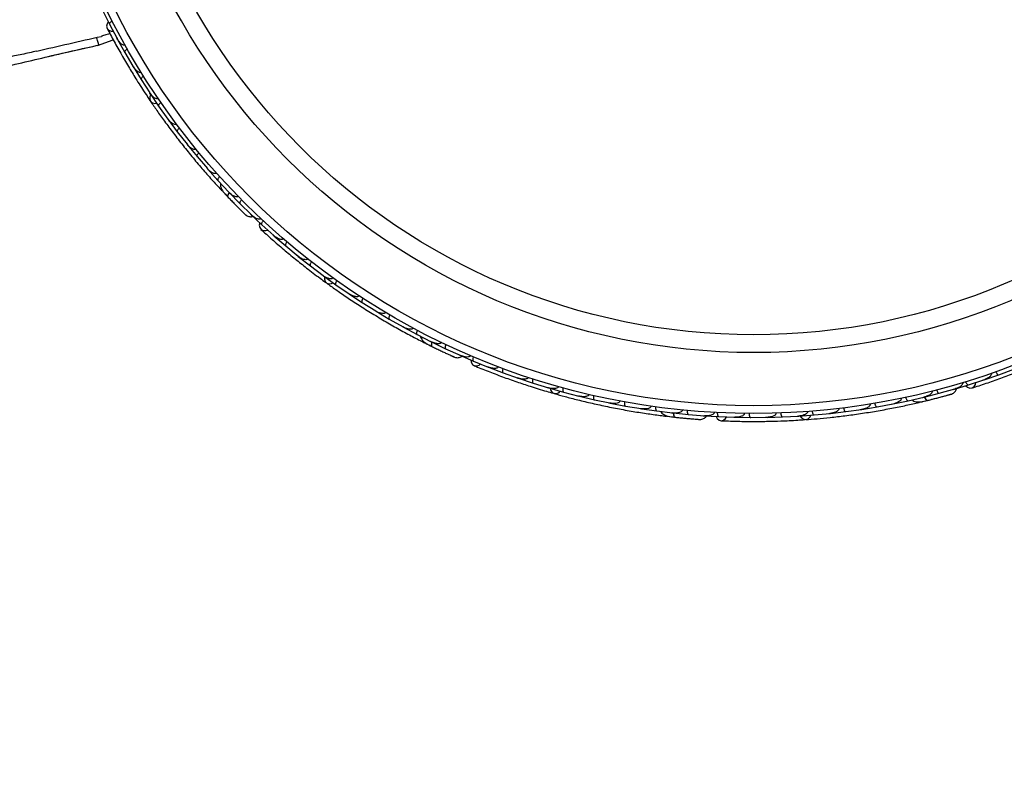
# Model space of a CAD drawing. Header units: millimetres. Extents: x 59 to 109, y 26 to 144.
# Tile 31 of 158: x 81.08 to 87.33, y 38.64 to 43.39. Entities that reach past the tile are written whole.
import ezdxf

# ---------------------------------------------------------------- set-up
doc = ezdxf.new("R2010")
doc.units = ezdxf.units.MM
doc.styles.add('SLDTEXTSTYLE0', font='TXT', dxfattribs={"width": 0.75})
doc.dimstyles.new('SLDDIMSTYLE2', dxfattribs={"dimtxt": 3.5, "dimasz": 3.302, "dimexe": 0, "dimexo": 0.0625, "dimgap": 0.875, "dimtad": 1, "dimlfac": 20, "dimrnd": 1e-09, "dimzin": 12, "dimdsep": 46, "dimtxsty": 'SLDTEXTSTYLE0', "dimsah": 1, "dimcen": 0.09, "dimadec": 0, "dimazin": 3, "dimtfac": 1, "dimtofl": 0, "dimtmove": 0, "dimatfit": 3, "dimfxl": 0, "dimfrac": 2, "dimtolj": 1, "dimtzin": 12, "dimarcsym": 0})

# ---------------------------------------------------------------- blocks, each defined once
blk = doc.blocks.new('_D_2')
at = {"color": 7, "linetype": 'Continuous', "lineweight": 18}
for p, q in [((75.8997, 58.7227), (102.5588, 58.7227)), ((101.5588, 58.7227), (101.5588, 26.2227)), ((75.8997, 26.2227), (102.5588, 26.2227))]:
    blk.add_line(p, q, dxfattribs=at)
for points in [[(101.5588, 58.7227), (101.0508, 55.4207), (102.0668, 55.4207)], [(101.5588, 26.2227), (102.0668, 29.5247), (101.0508, 29.5247)]]:
    blk.add_solid(points, dxfattribs=at)
at = {"color": 7, "linetype": 'Continuous', "lineweight": 18, "insert": (97.047, 39.7543), "char_height": 3.5, "attachment_point": 1, "rotation": 90, "style": 'SLDTEXTSTYLE0'}
blk.add_mtext('650', dxfattribs=at)

msp = doc.modelspace()

# ---------------------------------------------------------------- linework, layer by layer
at = {"color": 7, "linetype": 'Continuous', "lineweight": 25}
for p, q in [((81.60976, 43.44658), (81.65417, 43.35815)), ((81.65425, 43.35817), (81.70213, 43.26831)), ((81.57918, 43.22396), (81.67842, 43.25881)), ((81.69885, 43.27448), (81.70196, 43.2686)), ((81.70313, 43.26565), (81.75105, 43.17974)), ((81.39547, 43.18329), (81.45691, 43.19748)), ((81.42262, 43.18948), (81.48861, 43.20466)), ((81.75113, 43.17977), (81.80262, 43.0926)), ((81.79885, 43.09899), (81.80246, 43.09283)), ((81.80373, 43.09001), (81.85514, 43.00667)), ((81.85521, 43.0067), (81.91028, 42.92218)), ((81.90614, 42.92854), (81.91015, 42.92235)), ((81.91149, 42.91965), (81.96636, 42.83886)), ((81.96643, 42.8389), (82.02504, 42.75701)), ((82.02064, 42.76316), (82.02494, 42.75712)), ((82.02636, 42.75455), (82.08466, 42.67629)), ((82.08472, 42.67633), (82.14687, 42.59707)), ((82.14237, 42.60281), (82.14682, 42.59711)), ((82.14829, 42.59466), (82.21003, 42.51894)), ((82.2101, 42.51898), (82.27583, 42.44231)), ((82.27132, 42.44757), (82.27583, 42.44227)), ((82.27732, 42.44001), (82.34252, 42.36684)), ((82.34258, 42.36688), (82.41185, 42.29292)), ((82.37115, 42.29939), (82.40131, 42.26746)), ((82.40754, 42.29753), (82.4119, 42.29284)), ((82.4135, 42.29062), (82.4822, 42.22003)), ((82.48226, 42.22008), (82.55516, 42.14882)), ((82.54889, 42.1542), (82.62087, 42.08629)), ((82.55114, 42.15276), (82.55526, 42.14871)), ((82.62094, 42.08634), (82.69666, 42.01828)), ((82.69146, 42.02295), (82.6964, 42.01849)), ((82.69851, 42.01612), (82.77292, 41.95178)), ((82.77298, 41.95183), (82.85119, 41.88753)), ((82.84546, 41.89224), (82.85096, 41.88769)), ((82.85311, 41.88547), (82.92993, 41.82475)), ((82.92999, 41.8248), (83.01064, 41.76421)), ((83.00457, 41.76877), (83.01046, 41.76433)), ((83.01264, 41.76225), (83.09183, 41.7051)), ((83.09189, 41.70516), (83.17497, 41.64825)), ((83.16873, 41.65252), (83.17484, 41.64832)), ((83.17705, 41.64639), (83.2586, 41.59279)), ((83.25865, 41.59285), (83.34416, 41.53962)), ((83.33796, 41.54348), (83.34409, 41.53964)), ((83.34632, 41.53785), (83.43023, 41.48781)), ((83.43028, 41.48787), (83.51827, 41.43831)), ((83.51223, 41.44171), (83.51829, 41.43827)), ((83.52046, 41.43665), (83.60675, 41.39019)), ((83.60679, 41.39026), (83.69718, 41.34445)), ((83.65673, 41.33661), (83.69598, 41.31692)), ((83.69155, 41.3473), (83.69726, 41.34439)), ((83.69952, 41.34285), (83.78822, 41.30002)), ((83.78825, 41.30008), (83.88114, 41.25805)), ((83.8734, 41.26096), (83.96427, 41.22177)), ((83.87601, 41.26037), (83.88127, 41.25798)), ((83.96431, 41.22184), (84.05875, 41.18378)), ((84.05227, 41.18639), (84.05843, 41.18388)), ((84.06122, 41.18238), (84.15316, 41.14737)), ((84.15319, 41.14744), (84.24868, 41.11377)), ((87.20673, 41.10225), (87.29966, 41.13453)), ((87.29964, 41.13461), (87.39443, 41.17019)), ((84.24168, 41.11623), (84.2484, 41.11384)), ((84.25119, 41.11249), (84.34414, 41.0817)), ((84.34418, 41.08177), (84.44069, 41.05242)), ((87.01234, 41.04172), (87.10714, 41.0701)), ((87.10713, 41.07019), (87.20393, 41.10174)), ((87.19729, 41.09957), (87.20362, 41.10161)), ((84.43343, 41.05463), (84.44048, 41.05247)), ((84.44324, 41.05126), (84.5372, 41.02464)), ((84.53723, 41.02471), (84.63477, 40.99966)), ((86.8265, 40.99268), (86.92198, 41.01688)), ((86.92196, 41.01696), (87.02013, 41.04447)), ((87.01471, 41.04295), (87.02028, 41.04449)), ((84.62745, 41.00154), (84.63462, 40.99968)), ((84.63736, 40.99862), (84.73232, 40.97615)), ((84.73235, 40.97622), (84.8309, 40.95545)), ((84.82376, 40.95695), (84.83084, 40.95544)), ((84.83354, 40.95452), (84.92951, 40.9362)), ((86.52703, 40.93071), (86.6263, 40.9493)), ((86.61948, 40.94802), (86.62633, 40.94929)), ((86.62904, 40.94944), (86.725, 40.96932)), ((86.72499, 40.9694), (86.82369, 40.9924)), ((86.79773, 40.96039), (86.80605, 40.96237)), ((86.81754, 40.99097), (86.82378, 40.99241)), ((84.92953, 40.93627), (85.02917, 40.91979)), ((85.02233, 40.92092), (85.0292, 40.91976)), ((85.0318, 40.91898), (85.12877, 40.90484)), ((85.12879, 40.90491), (85.2294, 40.89278)), ((85.22313, 40.89354), (85.22948, 40.89275)), ((85.23214, 40.89208), (85.33013, 40.88217)), ((85.33015, 40.88224), (85.43181, 40.87451)), ((86.12814, 40.87965), (86.22836, 40.88946)), ((86.22084, 40.88873), (86.22822, 40.88943)), ((86.23115, 40.88937), (86.32808, 40.90073)), ((86.32808, 40.90081), (86.42779, 40.915)), ((86.42057, 40.91397), (86.42773, 40.91497)), ((86.43059, 40.91503), (86.52703, 40.93063)), ((85.19406, 40.87158), (85.23768, 40.8665)), ((85.42339, 40.87477), (85.42651, 40.87451)), ((85.42354, 40.8746), (85.52233, 40.86885)), ((85.42619, 40.87494), (85.43195, 40.87449)), ((85.52235, 40.86893), (85.62411, 40.86547)), ((85.61713, 40.8657), (85.62378, 40.86546)), ((85.62691, 40.865), (85.72527, 40.86355)), ((85.72529, 40.86362), (85.82653, 40.86464)), ((85.81911, 40.86456), (85.82625, 40.86461)), ((85.82932, 40.8643), (85.9272, 40.86715)), ((85.92721, 40.86723), (86.02794, 40.87266)), ((86.02036, 40.87225), (86.02773, 40.87263)), ((86.03074, 40.87245), (86.12814, 40.87957))]:
    msp.add_line(p, q, dxfattribs=at)
at = {"color": 7, "linetype": 'Continuous', "lineweight": 25, "flags": 128}
for points in [[(81.64602, 43.37364), (81.63893, 43.36175), (81.63584, 43.34587), (81.63979, 43.33139), (81.65022, 43.32046), (81.66558, 43.31467), (81.67721, 43.31412)], [(81.91626, 42.9123), (81.91026, 42.89857), (81.90942, 42.88269), (81.91526, 42.86909), (81.92694, 42.85975), (81.94277, 42.856), (81.95371, 42.85677)], [(82.43971, 42.22738), (82.43947, 42.22764), (82.43927, 42.2279)], [(82.60791, 42.09806), (82.60531, 42.08446), (82.60784, 42.06848), (82.61651, 42.05623), (82.63005, 42.04952), (82.64646, 42.04934), (82.65758, 42.0528)], [(83.01964, 41.75697), (83.0187, 41.74202), (83.02334, 41.7268), (83.03347, 41.71602), (83.04765, 41.71124), (83.0638, 41.71314), (83.07382, 41.7176)], [(83.74577, 41.29239), (83.74546, 41.29255), (83.74518, 41.29272)], [(83.94806, 41.22839), (83.95027, 41.21473), (83.95811, 41.20057), (83.97045, 41.19203), (83.98546, 41.19035), (84.00095, 41.1958), (84.01021, 41.20285)], [(87.09046, 41.06476), (87.10094, 41.05572), (87.11604, 41.04991), (87.13099, 41.0513), (87.14357, 41.05967), (87.15193, 41.07379), (87.15449, 41.08515)], [(84.45162, 41.04869), (84.45585, 41.03432), (84.46541, 41.02161), (84.47863, 41.01495), (84.49358, 41.0153), (84.50811, 41.02261), (84.516, 41.03023)], [(85.29286, 40.86048), (85.29251, 40.86053), (85.29219, 40.86059)], [(85.50483, 40.86953), (85.51159, 40.85745), (85.52379, 40.84683), (85.53831, 40.84302), (85.55299, 40.84658), (85.56568, 40.85699), (85.57198, 40.86679)], [(86.03949, 40.8729), (86.04838, 40.86084), (86.06171, 40.85217), (86.07641, 40.85043), (86.09034, 40.85587), (86.1015, 40.86771), (86.1063, 40.87757)]]:
    msp.add_lwpolyline(points, dxfattribs=at)
at = {"color": 1, "linetype": 'Continuous', "lineweight": 25, "flags": 128}
for points in [[(82.41432, 42.29015), (82.41247, 42.28754), (82.40833, 42.2809), (82.40547, 42.2749), (82.40398, 42.26977), (82.40394, 42.26569), (82.40534, 42.26284)], [(83.70045, 41.34269), (83.6996, 41.3396), (83.69798, 41.33195), (83.69734, 41.32533), (83.69771, 41.32), (83.69906, 41.31616), (83.70135, 41.31396)], [(86.82762, 40.99247), (86.82865, 40.99025), (86.83233, 40.98335), (86.8361, 40.97786), (86.8398, 40.97401), (86.84331, 40.97194), (86.84647, 40.97173)], [(85.23307, 40.89225), (85.23333, 40.88906), (85.23442, 40.88131), (85.23609, 40.87487), (85.23825, 40.86999), (85.24084, 40.86684), (85.24374, 40.86556)]]:
    msp.add_lwpolyline(points, dxfattribs=at)
at = {"color": 7, "linetype": 'Continuous', "lineweight": 25}
for radius in [4.575, 4.525, 4.188, 4.075]:
    msp.add_circle((85.74405, 45.46342), radius, dxfattribs=at)
for centre, start, end in [((82.38814, 42.31823), 173.619202, 219.098962), ((83.66624, 41.36012), 193.619202, 239.098962), ((86.78991, 40.98452), 233.619202, 279.098962), ((85.19496, 40.89693), 213.619202, 259.098962)]:
    msp.add_arc(centre, 0.02567, start, end, dxfattribs=at)
for points, knots in [([(81.63927, 43.33235), (81.65361, 43.30508), (81.68088, 43.25323), (81.72922, 43.16671), (81.77781, 43.08376), (81.82956, 42.99967), (81.87373, 42.93058), (81.90294, 42.88755), (81.91141, 42.87508)], [0, 0, 0, 0, 0.2180556, 0.4147202, 0.5912036, 0.7489875, 0.9272426, 1, 1, 1, 1]), ([(81.67153, 43.37891), (81.67015, 43.37816), (81.66649, 43.37617), (81.6612, 43.37231), (81.65638, 43.36751), (81.65357, 43.36277), (81.65339, 43.35981), (81.65392, 43.35847), (81.65403, 43.35824), (81.65405, 43.35821)], [0, 0, 0, 0, 0.1152798, 0.3056806, 0.5012898, 0.7256609, 0.9501956, 0.9934701, 1, 1, 1, 1]), ([(81.19314, 43.18797), (81.26091, 43.20374), (81.3979, 43.23562), (81.53404, 43.26608), (81.60283, 43.28147)], [0, 0, 0, 0, 0.4947124, 1, 1, 1, 1]), ([(81.58717, 43.22745), (81.58718, 43.22729), (81.58723, 43.22672), (81.5857, 43.2314), (81.58279, 43.24092), (81.57876, 43.25461), (81.57538, 43.26632), (81.57345, 43.27309), (81.57306, 43.27448), (81.57297, 43.27477)], [0, 0, 0, 0, 0.0812849, 0.2967112, 0.5122254, 0.7283817, 0.9445295, 0.9880271, 1, 1, 1, 1]), ([(81.65715, 43.29877), (81.65133, 43.29686), (81.63488, 43.29146), (81.61653, 43.28554), (81.60514, 43.28206), (81.60344, 43.28162), (81.60284, 43.28147)], [0, 0, 0, 0, 0.2846036, 0.8051268, 0.9314591, 1, 1, 1, 1]), ([(81.75248, 43.2278), (81.75149, 43.22732), (81.75021, 43.22671), (81.74734, 43.22618), (81.7423, 43.22637), (81.73519, 43.22944), (81.72353, 43.23773), (81.71212, 43.25085), (81.70453, 43.2629), (81.70162, 43.26825), (81.70158, 43.26832)], [0, 0, 0, 0, 0.0439924, 0.0565425, 0.1182118, 0.2485839, 0.3779124, 0.7339208, 0.9964229, 1, 1, 1, 1]), ([(80.91071, 43.06974), (80.96565, 43.08273), (81.07516, 43.10863), (81.30208, 43.16252), (81.47573, 43.20165), (81.59155, 43.22774)], [0, 0, 0, 0, 0.2511362, 0.5005374, 1, 1, 1, 1]), ([(81.26346, 43.15294), (81.27819, 43.15639), (81.36777, 43.17738), (81.45937, 43.19804), (81.5359, 43.21531)], [0, 0, 0, 0, 0.1644886, 1, 1, 1, 1]), ([(81.76745, 43.20127), (81.76726, 43.20116), (81.76482, 43.19975), (81.76032, 43.19669), (81.75506, 43.19187), (81.75134, 43.18687), (81.75002, 43.18274), (81.75048, 43.18058), (81.75091, 43.17981), (81.75093, 43.17978)], [0, 0, 0, 0, 0.01636109, 0.20688497, 0.39854552, 0.59943138, 0.8309806, 0.99348164, 1, 1, 1, 1]), ([(81.19315, 43.18797), (81.16164, 43.18078), (81.0989, 43.16644), (81.00577, 43.14741), (80.9448, 43.13667), (80.91427, 43.13128)], [0, 0, 0, 0, 0.3348541, 0.6668524, 1, 1, 1, 1]), ([(81.8546, 43.05451), (81.85387, 43.0541), (81.85247, 43.05332), (81.84942, 43.05262), (81.8441, 43.05276), (81.83716, 43.05544), (81.82528, 43.06309), (81.81337, 43.07562), (81.80524, 43.08733), (81.80213, 43.0925), (81.80209, 43.09257)], [0, 0, 0, 0, 0.0336188, 0.0647198, 0.1259403, 0.2511281, 0.3754616, 0.735616, 0.9964191, 1, 1, 1, 1]), ([(81.87058, 43.0289), (81.86927, 43.02803), (81.8658, 43.02572), (81.86087, 43.02141), (81.85651, 43.01619), (81.85414, 43.01121), (81.85423, 43.00823), (81.85488, 43.00693), (81.85502, 43.00671), (81.85503, 43.00668)], [0, 0, 0, 0, 0.1157169, 0.3058088, 0.5011944, 0.7257089, 0.9503963, 0.9934905, 1, 1, 1, 1]), ([(81.96382, 42.88649), (81.96334, 42.88618), (81.96181, 42.8852), (81.95855, 42.8843), (81.95123, 42.88448), (81.94253, 42.88851), (81.9265, 42.9), (81.91644, 42.91205), (81.90981, 42.92204), (81.90976, 42.92211)], [0, 0, 0, 0, 0.02335, 0.0734618, 0.134698, 0.325553, 0.4727956, 0.9964114, 1, 1, 1, 1]), ([(81.91429, 42.87043), (81.92728, 42.8514), (81.95322, 42.81342), (82.00296, 42.74357), (82.05908, 42.66798), (82.12047, 42.58875), (82.18494, 42.50937), (82.24958, 42.43316), (82.31255, 42.36205), (82.34978, 42.32191), (82.36841, 42.30183)], [0, 0, 0, 0, 0.1251424, 0.2497929, 0.374676, 0.4998622, 0.6249666, 0.7502587, 0.8750633, 1, 1, 1, 1]), ([(81.98082, 42.86174), (81.97955, 42.86081), (81.97618, 42.85835), (81.97144, 42.85382), (81.96732, 42.84842), (81.96517, 42.84334), (81.9654, 42.84036), (81.9661, 42.83909), (81.96625, 42.83887), (81.96627, 42.83884)], [0, 0, 0, 0, 0.1158119, 0.3058371, 0.5011744, 0.7257197, 0.95044, 0.9934949, 1, 1, 1, 1]), ([(82.08008, 42.72372), (82.07982, 42.72352), (82.07895, 42.72288), (82.07671, 42.72178), (82.07299, 42.72109), (82.06617, 42.72175), (82.05805, 42.7252), (82.04213, 42.73566), (82.03164, 42.74716), (82.02459, 42.75682), (82.02455, 42.75689)], [0, 0, 0, 0, 0.0130732, 0.044023, 0.1002245, 0.1663566, 0.3297208, 0.4739231, 0.9964125, 1, 1, 1, 1]), ([(82.09812, 42.69975), (82.09794, 42.69961), (82.09571, 42.6979), (82.09165, 42.69426), (82.08708, 42.6888), (82.08405, 42.68335), (82.08329, 42.67907), (82.08404, 42.67698), (82.08457, 42.67627), (82.08459, 42.67624)], [0, 0, 0, 0, 0.0167419, 0.2070718, 0.3985504, 0.5993354, 0.8310375, 0.9934948, 1, 1, 1, 1]), ([(82.20335, 42.56616), (82.2033, 42.56612), (82.20234, 42.5653), (82.19991, 42.56394), (82.19494, 42.56306), (82.18542, 42.5645), (82.17278, 42.57124), (82.15882, 42.58264), (82.1504, 42.59188), (82.14646, 42.59683), (82.1464, 42.59689)], [0, 0, 0, 0, 0.00283524, 0.05097702, 0.11033655, 0.20781194, 0.45318455, 0.72164005, 0.99641479, 1, 1, 1, 1]), ([(82.22249, 42.54293), (82.22232, 42.54278), (82.22016, 42.54097), (82.21626, 42.53717), (82.21193, 42.53151), (82.20915, 42.52593), (82.20857, 42.52162), (82.2094, 42.51957), (82.20997, 42.51888), (82.20999, 42.51886)], [0, 0, 0, 0, 0.016652, 0.2070285, 0.3985507, 0.5993597, 0.831024, 0.9934916, 1, 1, 1, 1]), ([(82.33367, 42.41384), (82.33291, 42.41324), (82.33126, 42.41193), (82.3274, 42.41067), (82.32078, 42.41053), (82.30608, 42.41506), (82.29039, 42.42646), (82.27935, 42.43756), (82.27541, 42.44207), (82.27535, 42.44213)], [0, 0, 0, 0, 0.0388574, 0.084812, 0.162938, 0.3126958, 0.7369051, 0.9964149, 1, 1, 1, 1]), ([(82.35395, 42.3913), (82.35281, 42.39022), (82.3498, 42.38734), (82.3457, 42.38224), (82.3423, 42.37635), (82.34084, 42.37103), (82.34145, 42.36811), (82.34231, 42.36695), (82.34248, 42.36675), (82.3425, 42.36673)], [0, 0, 0, 0, 0.11561, 0.3057804, 0.5012224, 0.7256982, 0.9503445, 0.9934853, 1, 1, 1, 1]), ([(82.35954, 42.349), (82.35899, 42.34687), (82.35716, 42.33984), (82.36021, 42.32186), (82.37481, 42.29513), (82.39497, 42.27382), (82.40537, 42.26281)], [0, 0, 0, 0, 0.0722062, 0.2380923, 0.6065513, 1, 1, 1, 1]), ([(82.40311, 42.26518), (82.40975, 42.25827), (82.423, 42.24447), (82.44369, 42.22329), (82.46362, 42.20312), (82.48178, 42.18498), (82.49721, 42.1697), (82.5088, 42.15834), (82.51624, 42.1511), (82.51714, 42.15025), (82.51758, 42.14983)], [0, 0, 0, 0, 0.1253341, 0.2502351, 0.3757048, 0.5015073, 0.6270811, 0.7524027, 0.8783335, 1, 1, 1, 1]), ([(82.41585, 42.28971), (82.4155, 42.28931), (82.41173, 42.28487), (82.40717, 42.2771), (82.40353, 42.2681), (82.40414, 42.26417), (82.40526, 42.26293), (82.40534, 42.26284)], [0, 0, 0, 0, 0.0316493, 0.3464731, 0.6613851, 0.9762941, 1, 1, 1, 1]), ([(82.47108, 42.26681), (82.47058, 42.26635), (82.46925, 42.26514), (82.46603, 42.26365), (82.46018, 42.26286), (82.44738, 42.26532), (82.43009, 42.27529), (82.41749, 42.28631), (82.41151, 42.29259), (82.41145, 42.29265)], [0, 0, 0, 0, 0.0273886, 0.0721385, 0.1418849, 0.2690946, 0.6203421, 0.9964192, 1, 1, 1, 1]), ([(82.42739, 42.24004), (82.42746, 42.23996), (82.43156, 42.23568), (82.43567, 42.23149), (82.43971, 42.22737)], [0, 0, 0, 0, 0.0174037, 1, 1, 1, 1]), ([(82.49259, 42.24493), (82.4915, 42.2438), (82.48862, 42.2408), (82.48474, 42.23552), (82.4816, 42.22949), (82.48037, 42.22412), (82.48109, 42.22124), (82.482, 42.22012), (82.48218, 42.21993), (82.48221, 42.2199)], [0, 0, 0, 0, 0.1153787, 0.305714, 0.5012752, 0.7256734, 0.9502371, 0.9934744, 1, 1, 1, 1]), ([(82.49738, 42.16952), (82.50273, 42.16427), (82.51343, 42.15375), (82.5161, 42.15122), (82.51743, 42.14995)], [0, 0, 0, 0, 0.49978944, 1, 1, 1, 1]), ([(82.51751, 42.14988), (82.52085, 42.14734), (82.52739, 42.14236), (82.53881, 42.13827), (82.54985, 42.13711), (82.55854, 42.13734), (82.56293, 42.13922), (82.56419, 42.13976)], [0, 0, 0, 0, 0.25091, 0.490928, 0.714443, 0.9181712, 1, 1, 1, 1]), ([(82.6157, 42.12514), (82.61542, 42.12485), (82.61437, 42.12375), (82.61171, 42.12211), (82.60652, 42.12083), (82.59542, 42.12174), (82.58176, 42.12782), (82.56714, 42.1375), (82.55884, 42.14462), (82.55485, 42.14845), (82.55479, 42.14851)], [0, 0, 0, 0, 0.0165279, 0.0607653, 0.1238722, 0.2334997, 0.5249132, 0.7588895, 0.9964268, 1, 1, 1, 1]), ([(82.63007, 42.11173), (82.62904, 42.11056), (82.62628, 42.10744), (82.62262, 42.102), (82.61974, 42.09585), (82.61872, 42.09043), (82.61957, 42.08759), (82.62052, 42.08651), (82.62071, 42.08633), (82.62073, 42.0863)], [0, 0, 0, 0, 0.11527981, 0.30568055, 0.50128983, 0.72566094, 0.95019556, 0.99347013, 1, 1, 1, 1]), ([(82.61569, 42.05695), (82.63849, 42.03624), (82.68185, 41.99683), (82.75687, 41.93206), (82.8309, 41.87074), (82.90829, 41.80942), (82.97342, 41.7596), (83.01559, 41.72916), (83.02781, 41.72034)], [0, 0, 0, 0, 0.2180556, 0.4147202, 0.5912036, 0.7489875, 0.9272426, 1, 1, 1, 1]), ([(82.75783, 41.99743), (82.75706, 41.99664), (82.75607, 41.99563), (82.75355, 41.99415), (82.74875, 41.9926), (82.74102, 41.99305), (82.72723, 41.99686), (82.71202, 42.00529), (82.70076, 42.01401), (82.6962, 42.01804), (82.69614, 42.0181)], [0, 0, 0, 0, 0.04399244, 0.05654248, 0.11821178, 0.24858393, 0.3779124, 0.73392078, 0.99642285, 1, 1, 1, 1]), ([(82.78097, 41.97762), (82.78083, 41.97745), (82.77902, 41.97529), (82.77584, 41.97087), (82.77254, 41.96455), (82.77076, 41.95858), (82.77093, 41.95424), (82.7721, 41.95237), (82.77277, 41.95179), (82.7728, 41.95177)], [0, 0, 0, 0, 0.01636109, 0.20688497, 0.39854552, 0.59943138, 0.8309806, 0.99348164, 1, 1, 1, 1]), ([(82.91306, 41.86951), (82.91252, 41.86888), (82.91146, 41.86767), (82.90884, 41.86597), (82.90379, 41.86428), (82.89635, 41.86443), (82.88257, 41.86755), (82.86709, 41.87525), (82.85545, 41.88347), (82.85076, 41.88727), (82.8507, 41.88732)], [0, 0, 0, 0, 0.0336188, 0.0647198, 0.1259403, 0.2511281, 0.3754616, 0.735616, 0.9964191, 1, 1, 1, 1]), ([(82.93683, 41.85092), (82.9359, 41.84965), (82.93343, 41.84629), (82.93027, 41.84055), (82.92795, 41.83416), (82.92744, 41.82867), (82.92854, 41.8259), (82.92959, 41.8249), (82.9298, 41.82474), (82.92983, 41.82472)], [0, 0, 0, 0, 0.1157169, 0.3058088, 0.5011944, 0.7257089, 0.9503963, 0.9934905, 1, 1, 1, 1]), ([(83.07316, 41.74899), (83.07281, 41.74853), (83.07171, 41.74708), (83.06896, 41.74512), (83.06202, 41.74279), (83.05246, 41.7436), (83.03346, 41.74892), (83.01989, 41.7568), (83.01025, 41.76392), (83.01018, 41.76396)], [0, 0, 0, 0, 0.02335, 0.0734618, 0.134698, 0.325553, 0.4727956, 0.9964114, 1, 1, 1, 1]), ([(83.03211, 41.71695), (83.05083, 41.70352), (83.08819, 41.6767), (83.15881, 41.62807), (83.23741, 41.57624), (83.32219, 41.52278), (83.40992, 41.47023), (83.49673, 41.42073), (83.58022, 41.37544), (83.62894, 41.35046), (83.65331, 41.33796)], [0, 0, 0, 0, 0.1251424, 0.2497929, 0.374676, 0.4998622, 0.6249666, 0.7502587, 0.8750633, 1, 1, 1, 1]), ([(83.0976, 41.73154), (83.09672, 41.73023), (83.0944, 41.72677), (83.09149, 41.72089), (83.08946, 41.71441), (83.08919, 41.7089), (83.09042, 41.70617), (83.09152, 41.70522), (83.09173, 41.70507), (83.09176, 41.70505)], [0, 0, 0, 0, 0.1158119, 0.3058371, 0.5011744, 0.7257197, 0.95044, 0.9934949, 1, 1, 1, 1]), ([(83.23808, 41.63579), (83.2379, 41.63552), (83.2373, 41.63462), (83.23558, 41.63282), (83.23231, 41.6309), (83.22568, 41.62919), (83.21687, 41.62965), (83.19833, 41.63403), (83.18454, 41.64125), (83.17461, 41.64792), (83.17455, 41.64797)], [0, 0, 0, 0, 0.01307317, 0.044023, 0.10022455, 0.16635662, 0.32972078, 0.47392312, 0.99641253, 1, 1, 1, 1]), ([(83.26323, 41.61944), (83.26311, 41.61925), (83.2616, 41.61687), (83.25902, 41.61207), (83.25659, 41.60537), (83.25562, 41.59922), (83.25636, 41.59493), (83.25778, 41.59322), (83.25853, 41.59274), (83.25855, 41.59272)], [0, 0, 0, 0, 0.0167419, 0.2070718, 0.3985504, 0.5993354, 0.8310375, 0.9934948, 1, 1, 1, 1]), ([(83.4078, 41.5299), (83.40777, 41.52984), (83.40715, 41.52874), (83.40533, 41.52663), (83.40096, 41.52411), (83.39152, 41.5222), (83.37734, 41.52422), (83.36032, 41.53016), (83.34925, 41.53596), (83.34385, 41.53926), (83.34378, 41.5393)], [0, 0, 0, 0, 0.0028352, 0.050977, 0.1103366, 0.2078119, 0.4531845, 0.7216401, 0.9964148, 1, 1, 1, 1]), ([(83.43373, 41.51461), (83.43362, 41.51442), (83.43221, 41.51198), (83.42985, 41.50707), (83.42772, 41.50027), (83.42701, 41.49408), (83.42794, 41.48983), (83.42942, 41.48819), (83.43019, 41.48774), (83.43022, 41.48772)], [0, 0, 0, 0, 0.01665195, 0.20702847, 0.39855075, 0.59935968, 0.83102403, 0.99349163, 1, 1, 1, 1]), ([(83.58235, 41.43134), (83.58185, 41.43051), (83.58074, 41.42871), (83.57755, 41.42621), (83.57138, 41.42382), (83.55601, 41.42305), (83.53737, 41.42839), (83.5232, 41.43504), (83.51795, 41.43794), (83.51788, 41.43798)], [0, 0, 0, 0, 0.0388574, 0.084812, 0.162938, 0.3126958, 0.7369051, 0.9964149, 1, 1, 1, 1]), ([(83.60913, 41.4171), (83.60843, 41.41568), (83.60658, 41.41195), (83.60447, 41.40575), (83.6033, 41.39905), (83.60374, 41.39356), (83.60531, 41.39102), (83.60651, 41.39022), (83.60674, 41.3901), (83.60677, 41.39009)], [0, 0, 0, 0, 0.11561, 0.3057804, 0.50122242, 0.72569819, 0.95034449, 0.99348532, 1, 1, 1, 1]), ([(83.62885, 41.37925), (83.62906, 41.37706), (83.62975, 41.36983), (83.63876, 41.35398), (83.66162, 41.33386), (83.68785, 41.32072), (83.70139, 41.31394)], [0, 0, 0, 0, 0.0722062, 0.2380923, 0.6065513, 1, 1, 1, 1]), ([(83.76177, 41.34017), (83.76145, 41.33957), (83.76062, 41.33798), (83.7581, 41.33547), (83.75288, 41.33273), (83.74001, 41.33066), (83.72035, 41.33411), (83.70474, 41.34016), (83.69697, 41.34402), (83.6969, 41.34405)], [0, 0, 0, 0, 0.0273886, 0.0721385, 0.1418849, 0.2690946, 0.6203421, 0.9964192, 1, 1, 1, 1]), ([(83.70203, 41.3428), (83.70185, 41.3423), (83.69982, 41.33684), (83.69819, 41.32797), (83.69785, 41.31828), (83.69977, 41.3148), (83.70125, 41.31401), (83.70135, 41.31396)], [0, 0, 0, 0, 0.0316493, 0.3464731, 0.6613851, 0.9762941, 1, 1, 1, 1]), ([(83.78947, 41.32697), (83.78883, 41.32553), (83.78715, 41.32172), (83.78531, 41.31544), (83.78442, 41.3087), (83.7851, 41.30323), (83.78677, 41.30077), (83.788, 41.30002), (83.78824, 41.29991), (83.78827, 41.2999)], [0, 0, 0, 0, 0.1153787, 0.305714, 0.5012752, 0.7256734, 0.9502371, 0.9934744, 1, 1, 1, 1]), ([(83.69846, 41.31539), (83.70706, 41.31116), (83.72423, 41.30274), (83.75091, 41.28991), (83.77654, 41.27777), (83.79981, 41.26693), (83.81954, 41.25786), (83.83432, 41.25114), (83.84378, 41.24688), (83.84492, 41.24639), (83.84548, 41.24614)], [0, 0, 0, 0, 0.1253341, 0.2502351, 0.3757048, 0.5015073, 0.6270811, 0.7524027, 0.8783335, 1, 1, 1, 1]), ([(83.72987, 41.30006), (83.72996, 41.30002), (83.73528, 41.2974), (83.74057, 41.29487), (83.74578, 41.29238)], [0, 0, 0, 0, 0.0174037, 1, 1, 1, 1]), ([(83.81976, 41.25774), (83.82658, 41.25463), (83.84024, 41.24842), (83.84361, 41.24695), (83.84529, 41.24621)], [0, 0, 0, 0, 0.4997894, 1, 1, 1, 1]), ([(83.94612, 41.25651), (83.94596, 41.25613), (83.94535, 41.25475), (83.94341, 41.25229), (83.93897, 41.24931), (83.92823, 41.24637), (83.91331, 41.24741), (83.89626, 41.25151), (83.88602, 41.25536), (83.88097, 41.2576), (83.88089, 41.25763)], [0, 0, 0, 0, 0.0165279, 0.0607653, 0.1238722, 0.2334997, 0.5249132, 0.7588895, 0.9964268, 1, 1, 1, 1]), ([(83.84539, 41.24617), (83.8494, 41.24492), (83.85725, 41.24248), (83.86938, 41.24255), (83.88015, 41.24523), (83.88824, 41.24842), (83.89172, 41.25169), (83.89272, 41.25263)], [0, 0, 0, 0, 0.25091, 0.490928, 0.714443, 0.9181712, 1, 1, 1, 1]), ([(83.96421, 41.24882), (83.96364, 41.24736), (83.96212, 41.24349), (83.96054, 41.23713), (83.95994, 41.23036), (83.96083, 41.22493), (83.9626, 41.22254), (83.96386, 41.22185), (83.9641, 41.22175), (83.96413, 41.22173)], [0, 0, 0, 0, 0.1152798, 0.3056806, 0.5012898, 0.7256609, 0.9501956, 0.9934701, 1, 1, 1, 1]), ([(83.96943, 41.19243), (83.99794, 41.18076), (84.05216, 41.15856), (84.14481, 41.12336), (84.23535, 41.09105), (84.32905, 41.05989), (84.40729, 41.03536), (84.45732, 41.02117), (84.47183, 41.01706)], [0, 0, 0, 0, 0.2180556, 0.4147202, 0.5912036, 0.7489875, 0.9272426, 1, 1, 1, 1]), ([(87.12995, 41.05095), (87.1593, 41.06033), (87.2151, 41.07818), (87.3087, 41.11077), (87.39883, 41.14422), (87.49063, 41.18058), (87.56633, 41.21207), (87.61378, 41.23337), (87.62753, 41.23955)], [0, 0, 0, 0, 0.2180556, 0.4147202, 0.5912036, 0.7489875, 0.9272426, 1, 1, 1, 1]), ([(84.12336, 41.1851), (84.1229, 41.1841), (84.12232, 41.18281), (84.12046, 41.18057), (84.11647, 41.17747), (84.10906, 41.17524), (84.0948, 41.1741), (84.07762, 41.17683), (84.06406, 41.18117), (84.0584, 41.1834), (84.05832, 41.18343)], [0, 0, 0, 0, 0.0439924, 0.0565425, 0.1182118, 0.2485839, 0.3779124, 0.7339208, 0.9964229, 1, 1, 1, 1]), ([(84.15188, 41.17441), (84.15181, 41.1742), (84.15084, 41.17156), (84.14936, 41.16631), (84.14843, 41.15925), (84.14879, 41.15302), (84.15044, 41.149), (84.15218, 41.14765), (84.15301, 41.14733), (84.15304, 41.14732)], [0, 0, 0, 0, 0.0163611, 0.206885, 0.3985455, 0.5994314, 0.8309806, 0.9934816, 1, 1, 1, 1]), ([(87.25258, 41.14428), (87.25287, 41.14322), (87.25325, 41.14186), (87.25327, 41.13894), (87.25221, 41.13401), (87.24796, 41.12754), (87.23777, 41.1175), (87.22286, 41.10854), (87.20968, 41.10315), (87.20391, 41.10122), (87.20383, 41.10119)], [0, 0, 0, 0, 0.0439924, 0.0565425, 0.1182118, 0.2485839, 0.3779124, 0.7339208, 0.9964229, 1, 1, 1, 1]), ([(87.2813, 41.15442), (87.28138, 41.15421), (87.28234, 41.15157), (87.28458, 41.1466), (87.2884, 41.14059), (87.29268, 41.13606), (87.29652, 41.13403), (87.29873, 41.13411), (87.29957, 41.13441), (87.2996, 41.13442)], [0, 0, 0, 0, 0.0163611, 0.206885, 0.3985455, 0.5994314, 0.8309806, 0.9934816, 1, 1, 1, 1]), ([(84.31298, 41.118), (84.31268, 41.11722), (84.31211, 41.11572), (84.31023, 41.11322), (84.30606, 41.10991), (84.29902, 41.1075), (84.285, 41.10572), (84.26782, 41.10766), (84.25407, 41.11141), (84.24836, 41.11337), (84.24829, 41.1134)], [0, 0, 0, 0, 0.0336188, 0.0647198, 0.1259403, 0.2511281, 0.3754616, 0.735616, 0.9964191, 1, 1, 1, 1]), ([(84.25109, 41.11243), (84.25106, 41.11244), (84.25018, 41.11275), (84.24951, 41.11364), (84.24887, 41.11449)], [0, 0, 0, 0, 0.0365645, 1, 1, 1, 1]), ([(84.34168, 41.10865), (84.34123, 41.10714), (84.34006, 41.10315), (84.33906, 41.09667), (84.33907, 41.08987), (84.34046, 41.08453), (84.34244, 41.08231), (84.34377, 41.08173), (84.34402, 41.08165), (84.34405, 41.08164)], [0, 0, 0, 0, 0.1157169, 0.3058088, 0.5011944, 0.7257089, 0.9503963, 0.9934905, 1, 1, 1, 1]), ([(87.07091, 41.08506), (87.07102, 41.08466), (87.07145, 41.08321), (87.07154, 41.08008), (87.07006, 41.07495), (87.06372, 41.06579), (87.05162, 41.057), (87.03592, 41.04917), (87.02561, 41.04555), (87.02029, 41.04401), (87.02021, 41.04399)], [0, 0, 0, 0, 0.0165279, 0.0607653, 0.1238722, 0.2334997, 0.5249132, 0.7588895, 0.9964268, 1, 1, 1, 1]), ([(87.0897, 41.0908), (87.0902, 41.08931), (87.09153, 41.08537), (87.09441, 41.07948), (87.0983, 41.0739), (87.10248, 41.07032), (87.10536, 41.06962), (87.10678, 41.06991), (87.10702, 41.06998), (87.10706, 41.06999)], [0, 0, 0, 0, 0.1152798, 0.3056806, 0.5012898, 0.7256609, 0.9501956, 0.9934701, 1, 1, 1, 1]), ([(84.50464, 41.0595), (84.50447, 41.05895), (84.50394, 41.05721), (84.50202, 41.05443), (84.49629, 41.04986), (84.48704, 41.04735), (84.46737, 41.04586), (84.45192, 41.04862), (84.44042, 41.05201), (84.44034, 41.05203)], [0, 0, 0, 0, 0.02335, 0.0734618, 0.134698, 0.325553, 0.4727956, 0.9964114, 1, 1, 1, 1]), ([(84.44318, 41.05119), (84.44315, 41.0512), (84.44225, 41.05147), (84.44155, 41.05233), (84.44087, 41.05315)], [0, 0, 0, 0, 0.0365832, 1, 1, 1, 1]), ([(84.47703, 41.01535), (84.49921, 41.00913), (84.54349, 40.99671), (84.62649, 40.97517), (84.71807, 40.95334), (84.81602, 40.9321), (84.91644, 40.91273), (85.01494, 40.89591), (85.10889, 40.88191), (85.16321, 40.87509), (85.19039, 40.87168)], [0, 0, 0, 0, 0.1251424, 0.2497929, 0.374676, 0.4998622, 0.6249666, 0.7502587, 0.8750633, 1, 1, 1, 1]), ([(84.53358, 41.05146), (84.5332, 41.04993), (84.5322, 41.04588), (84.53148, 41.03937), (84.53179, 41.03258), (84.53342, 41.02731), (84.53551, 41.02517), (84.53686, 41.02465), (84.53711, 41.02458), (84.53715, 41.02457)], [0, 0, 0, 0, 0.1158119, 0.3058371, 0.5011744, 0.7257197, 0.95044, 0.9934949, 1, 1, 1, 1]), ([(84.69833, 41.00953), (84.69826, 41.00922), (84.698, 41.00816), (84.697, 41.00588), (84.69459, 41.00296), (84.68894, 40.99909), (84.6805, 40.99651), (84.66158, 40.99429), (84.64616, 40.99635), (84.63455, 40.99923), (84.63447, 40.99925)], [0, 0, 0, 0, 0.0130732, 0.044023, 0.1002245, 0.1663566, 0.3297208, 0.4739231, 0.9964125, 1, 1, 1, 1]), ([(86.87591, 41.03064), (86.87605, 41.02998), (86.87644, 41.02823), (86.87612, 41.02468), (86.87388, 41.01923), (86.86535, 41.00937), (86.84807, 40.99938), (86.83222, 40.99398), (86.8238, 40.99194), (86.82372, 40.99192)], [0, 0, 0, 0, 0.0273886, 0.0721385, 0.1418849, 0.2690946, 0.6203421, 0.9964192, 1, 1, 1, 1]), ([(86.84334, 40.97096), (86.85264, 40.97326), (86.87122, 40.97784), (86.8999, 40.98516), (86.92733, 40.99233), (86.95213, 40.99899), (86.97307, 41.00472), (86.98871, 41.00908), (86.9987, 41.01189), (86.99989, 41.01225), (87.00047, 41.01242)], [0, 0, 0, 0, 0.1253341, 0.2502351, 0.3757048, 0.5015073, 0.6270811, 0.7524027, 0.8783335, 1, 1, 1, 1]), ([(86.90561, 41.03833), (86.90605, 41.03682), (86.90721, 41.03283), (86.90984, 41.02683), (86.91349, 41.0211), (86.91752, 41.01734), (86.92038, 41.01653), (86.92181, 41.01675), (86.92206, 41.01682), (86.92209, 41.01682)], [0, 0, 0, 0, 0.1153787, 0.305714, 0.5012752, 0.7256734, 0.9502371, 0.9934744, 1, 1, 1, 1]), ([(86.97331, 41.00477), (86.98054, 41.00678), (86.995, 41.01079), (86.99852, 41.01183), (87.00029, 41.01235)], [0, 0, 0, 0, 0.4997894, 1, 1, 1, 1]), ([(87.00039, 41.01239), (87.00426, 41.01401), (87.01184, 41.01718), (87.02109, 41.02503), (87.02763, 41.03401), (87.03183, 41.04184), (87.03241, 41.04679), (87.03259, 41.04835)], [0, 0, 0, 0, 0.2479098, 0.4850579, 0.7059003, 0.9071925, 1, 1, 1, 1]), ([(84.63734, 40.99854), (84.6373, 40.99854), (84.63639, 40.99877), (84.63565, 40.9996), (84.63494, 41.00039)], [0, 0, 0, 0, 0.036596, 1, 1, 1, 1]), ([(84.72756, 41.00277), (84.72751, 41.00255), (84.7269, 40.9998), (84.72613, 40.99441), (84.72614, 40.98728), (84.72732, 40.98116), (84.72949, 40.97739), (84.73141, 40.97627), (84.73227, 40.97607), (84.73231, 40.97606)], [0, 0, 0, 0, 0.0167419, 0.2070718, 0.3985504, 0.5993354, 0.8310375, 0.9934948, 1, 1, 1, 1]), ([(84.89404, 40.96808), (84.89403, 40.96801), (84.89382, 40.96677), (84.89283, 40.96416), (84.88959, 40.9603), (84.88137, 40.95528), (84.86735, 40.95232), (84.84933, 40.95208), (84.83695, 40.95374), (84.83074, 40.955), (84.83066, 40.95501)], [0, 0, 0, 0, 0.0028352, 0.050977, 0.1103366, 0.2078119, 0.4531845, 0.7216401, 0.9964148, 1, 1, 1, 1]), ([(84.83356, 40.95443), (84.83352, 40.95443), (84.83261, 40.95462), (84.83183, 40.95541), (84.83109, 40.95617)], [0, 0, 0, 0, 0.036601, 1, 1, 1, 1]), ([(84.92363, 40.96258), (84.92359, 40.96236), (84.92311, 40.95959), (84.92257, 40.95417), (84.92288, 40.94705), (84.92434, 40.94098), (84.92666, 40.93731), (84.92862, 40.93628), (84.9295, 40.93611), (84.92953, 40.93611)], [0, 0, 0, 0, 0.016652, 0.2070285, 0.3985507, 0.5993597, 0.831024, 0.9934916, 1, 1, 1, 1]), ([(86.07477, 40.85026), (86.09774, 40.852), (86.1436, 40.85547), (86.22896, 40.86362), (86.32248, 40.87443), (86.42179, 40.88797), (86.52278, 40.90411), (86.62109, 40.922), (86.71416, 40.94097), (86.76754, 40.95314), (86.79425, 40.95923)], [0, 0, 0, 0, 0.1251424, 0.2497929, 0.374676, 0.4998622, 0.6249666, 0.7502587, 0.8750633, 1, 1, 1, 1]), ([(86.4828, 40.94846), (86.48281, 40.94839), (86.48304, 40.94715), (86.48301, 40.94437), (86.48128, 40.93963), (86.47527, 40.9321), (86.46311, 40.92452), (86.44626, 40.91814), (86.43405, 40.91546), (86.42779, 40.91452), (86.42771, 40.91451)], [0, 0, 0, 0, 0.0028352, 0.050977, 0.1103366, 0.2078119, 0.4531845, 0.7216401, 0.9964148, 1, 1, 1, 1]), ([(86.51249, 40.95342), (86.51253, 40.95319), (86.51302, 40.95042), (86.51436, 40.94514), (86.5171, 40.93856), (86.52053, 40.93336), (86.52398, 40.93071), (86.52617, 40.93041), (86.52705, 40.93055), (86.52708, 40.93056)], [0, 0, 0, 0, 0.01665195, 0.20702847, 0.39855075, 0.59935968, 0.83102403, 0.99349163, 1, 1, 1, 1]), ([(86.67987, 40.98515), (86.68001, 40.9842), (86.68032, 40.98211), (86.67948, 40.97814), (86.67629, 40.97234), (86.66501, 40.96187), (86.6473, 40.95398), (86.63217, 40.94997), (86.62629, 40.94882), (86.62621, 40.9488)], [0, 0, 0, 0, 0.0388574, 0.084812, 0.162938, 0.3126958, 0.7369051, 0.9964149, 1, 1, 1, 1]), ([(86.70953, 40.99146), (86.7099, 40.98993), (86.71089, 40.98588), (86.71325, 40.97977), (86.71666, 40.97389), (86.72053, 40.96996), (86.72336, 40.96903), (86.7248, 40.96919), (86.72506, 40.96924), (86.72509, 40.96925)], [0, 0, 0, 0, 0.11561, 0.3057804, 0.5012224, 0.7256982, 0.9503445, 0.9934853, 1, 1, 1, 1]), ([(86.74897, 40.97514), (86.75053, 40.9736), (86.75571, 40.9685), (86.7728, 40.96215), (86.80325, 40.96143), (86.83178, 40.96823), (86.84652, 40.97174)], [0, 0, 0, 0, 0.0722062, 0.2380923, 0.6065513, 1, 1, 1, 1]), ([(86.80603, 40.96239), (86.80602, 40.96238), (86.80575, 40.96214), (86.80961, 40.9631), (86.81814, 40.96493), (86.83165, 40.96814), (86.84236, 40.97077), (86.84551, 40.97154)], [0, 0, 0, 0, 0.0063417, 0.1391324, 0.4541713, 0.8392735, 1, 1, 1, 1]), ([(86.82882, 40.99327), (86.82888, 40.9931), (86.83072, 40.98797), (86.83505, 40.98046), (86.84101, 40.97278), (86.84473, 40.97136), (86.84636, 40.97171), (86.84647, 40.97173)], [0, 0, 0, 0, 0.0108918, 0.332464, 0.6541266, 0.975786, 1, 1, 1, 1]), ([(86.87319, 40.97838), (86.87484, 40.9788), (86.88205, 40.9806), (86.88901, 40.98238), (86.89438, 40.98376)], [0, 0, 0, 0, 0.2287199, 1, 1, 1, 1]), ([(85.09177, 40.93516), (85.09158, 40.93421), (85.09116, 40.93214), (85.08901, 40.9287), (85.08403, 40.92434), (85.06985, 40.91836), (85.05051, 40.91701), (85.03492, 40.91841), (85.029, 40.91934), (85.02892, 40.91935)], [0, 0, 0, 0, 0.0388574, 0.084812, 0.162938, 0.3126958, 0.7369051, 0.9964149, 1, 1, 1, 1]), ([(85.03185, 40.91889), (85.03181, 40.91889), (85.03089, 40.91904), (85.03008, 40.9198), (85.0293, 40.92052)], [0, 0, 0, 0, 0.0365971, 1, 1, 1, 1]), ([(85.1218, 40.93093), (85.12163, 40.92937), (85.12117, 40.92523), (85.12131, 40.91868), (85.12249, 40.91199), (85.12479, 40.90697), (85.12713, 40.90513), (85.12854, 40.90479), (85.12879, 40.90475), (85.12883, 40.90475)], [0, 0, 0, 0, 0.11561, 0.3057804, 0.50122242, 0.72569819, 0.95034449, 0.99348532, 1, 1, 1, 1]), ([(85.15328, 40.90212), (85.15423, 40.90013), (85.15734, 40.89357), (85.17123, 40.88176), (85.1996, 40.87067), (85.22874, 40.8673), (85.24378, 40.86556)], [0, 0, 0, 0, 0.0722062, 0.2380923, 0.6065513, 1, 1, 1, 1]), ([(85.29155, 40.91085), (85.29146, 40.91018), (85.29122, 40.9084), (85.28971, 40.90518), (85.28574, 40.90082), (85.27435, 40.89447), (85.2547, 40.89099), (85.23796, 40.89134), (85.22934, 40.89231), (85.22926, 40.89232)], [0, 0, 0, 0, 0.0273886, 0.0721385, 0.1418849, 0.2690946, 0.6203421, 0.9964192, 1, 1, 1, 1]), ([(85.23222, 40.89198), (85.23219, 40.89199), (85.23126, 40.89209), (85.23042, 40.89281), (85.22961, 40.89351)], [0, 0, 0, 0, 0.03659021, 1, 1, 1, 1]), ([(85.23452, 40.89289), (85.23452, 40.89236), (85.23447, 40.88653), (85.23598, 40.87765), (85.23897, 40.86842), (85.24197, 40.86581), (85.24363, 40.86558), (85.24374, 40.86556)], [0, 0, 0, 0, 0.0316493, 0.3464731, 0.6613851, 0.9762941, 1, 1, 1, 1]), ([(85.32209, 40.90792), (85.32199, 40.90635), (85.32171, 40.9022), (85.32213, 40.89566), (85.3236, 40.88903), (85.3261, 40.88412), (85.32851, 40.88238), (85.32993, 40.8821), (85.33019, 40.88208), (85.33022, 40.88207)], [0, 0, 0, 0, 0.1153787, 0.305714, 0.5012752, 0.7256734, 0.9502371, 0.9934744, 1, 1, 1, 1]), ([(85.4934, 40.89529), (85.49337, 40.89488), (85.49327, 40.89337), (85.49229, 40.8904), (85.48914, 40.88608), (85.48005, 40.87964), (85.46568, 40.87552), (85.44825, 40.87354), (85.43732, 40.87366), (85.4318, 40.87403), (85.43172, 40.87404)], [0, 0, 0, 0, 0.0165279, 0.0607653, 0.1238722, 0.2334997, 0.5249132, 0.7588895, 0.9964268, 1, 1, 1, 1]), ([(85.51303, 40.89426), (85.51299, 40.89269), (85.51288, 40.88853), (85.51357, 40.88201), (85.51532, 40.87544), (85.51802, 40.87064), (85.5205, 40.86901), (85.52192, 40.86879), (85.52218, 40.86877), (85.52222, 40.86877)], [0, 0, 0, 0, 0.1152798, 0.3056806, 0.5012898, 0.7256609, 0.9501956, 0.9934701, 1, 1, 1, 1]), ([(85.68437, 40.88881), (85.68428, 40.88771), (85.68418, 40.8863), (85.6832, 40.88355), (85.68051, 40.87928), (85.6743, 40.87465), (85.66129, 40.8687), (85.64422, 40.86539), (85.62999, 40.86483), (85.62391, 40.86499), (85.62383, 40.86499)], [0, 0, 0, 0, 0.0439924, 0.0565425, 0.1182118, 0.2485839, 0.3779124, 0.7339208, 0.9964229, 1, 1, 1, 1]), ([(85.71483, 40.88851), (85.71483, 40.88829), (85.71483, 40.88548), (85.71523, 40.88005), (85.71677, 40.87309), (85.71924, 40.86736), (85.72216, 40.86415), (85.72426, 40.86347), (85.72515, 40.86346), (85.72518, 40.86346)], [0, 0, 0, 0, 0.0163611, 0.206885, 0.3985455, 0.5994314, 0.8309806, 0.9934816, 1, 1, 1, 1]), ([(85.88551, 40.89061), (85.88549, 40.88977), (85.88547, 40.88816), (85.88455, 40.88517), (85.88177, 40.88064), (85.87597, 40.87597), (85.86341, 40.8695), (85.8466, 40.86545), (85.8324, 40.86427), (85.82637, 40.86416), (85.82629, 40.86416)], [0, 0, 0, 0, 0.0336188, 0.0647198, 0.1259403, 0.2511281, 0.3754616, 0.735616, 0.9964191, 1, 1, 1, 1]), ([(85.91567, 40.89164), (85.91577, 40.89007), (85.91603, 40.88591), (85.9173, 40.87948), (85.91964, 40.8731), (85.92277, 40.86856), (85.9254, 40.86715), (85.92685, 40.86706), (85.92711, 40.86706), (85.92714, 40.86707)], [0, 0, 0, 0, 0.11571691, 0.30580882, 0.50119443, 0.72570886, 0.95039629, 0.99349051, 1, 1, 1, 1]), ([(86.08562, 40.90119), (86.08565, 40.90061), (86.08573, 40.8988), (86.08489, 40.89552), (86.08107, 40.88928), (86.07323, 40.88375), (86.05526, 40.87562), (86.03979, 40.87293), (86.02783, 40.87218), (86.02775, 40.87218)], [0, 0, 0, 0, 0.02335, 0.0734618, 0.134698, 0.325553, 0.4727956, 0.9964114, 1, 1, 1, 1]), ([(86.11556, 40.90353), (86.11572, 40.90196), (86.11617, 40.89782), (86.11772, 40.89145), (86.12034, 40.88518), (86.12367, 40.88078), (86.12636, 40.87948), (86.12781, 40.87946), (86.12807, 40.87948), (86.12811, 40.87948)], [0, 0, 0, 0, 0.1158119, 0.3058371, 0.5011744, 0.7257197, 0.95044, 0.9934949, 1, 1, 1, 1]), ([(86.28472, 40.92048), (86.28475, 40.92016), (86.28488, 40.91908), (86.28471, 40.91659), (86.28344, 40.91302), (86.27946, 40.90745), (86.27242, 40.90215), (86.2554, 40.89359), (86.24019, 40.89025), (86.2283, 40.88898), (86.22822, 40.88897)], [0, 0, 0, 0, 0.0130732, 0.044023, 0.1002245, 0.1663566, 0.3297208, 0.4739231, 0.9964125, 1, 1, 1, 1]), ([(86.31449, 40.92412), (86.31452, 40.9239), (86.31489, 40.92111), (86.31601, 40.91577), (86.31845, 40.90908), (86.32166, 40.90374), (86.32499, 40.90093), (86.32717, 40.90054), (86.32805, 40.90064), (86.32809, 40.90065)], [0, 0, 0, 0, 0.01674193, 0.20707182, 0.39855042, 0.59933539, 0.83103755, 0.9934948, 1, 1, 1, 1]), ([(85.24053, 40.86591), (85.25006, 40.86488), (85.26908, 40.86284), (85.29854, 40.85991), (85.32677, 40.85727), (85.35234, 40.85504), (85.37399, 40.85326), (85.39017, 40.85201), (85.40052, 40.85124), (85.40176, 40.85116), (85.40237, 40.85113)], [0, 0, 0, 0, 0.1253341, 0.2502351, 0.3757048, 0.5015073, 0.6270811, 0.7524027, 0.8783335, 1, 1, 1, 1]), ([(85.27529, 40.86226), (85.27539, 40.86225), (85.28128, 40.8616), (85.28713, 40.86104), (85.29287, 40.86048)], [0, 0, 0, 0, 0.0174037, 1, 1, 1, 1]), ([(85.37423, 40.85323), (85.38171, 40.85264), (85.39667, 40.85147), (85.40034, 40.85124), (85.40217, 40.85113)], [0, 0, 0, 0, 0.4997894, 1, 1, 1, 1]), ([(85.40228, 40.85112), (85.40647, 40.85132), (85.41468, 40.85171), (85.42605, 40.85593), (85.43527, 40.86212), (85.4419, 40.86805), (85.44413, 40.8725), (85.44484, 40.87391)], [0, 0, 0, 0, 0.2479098, 0.4850579, 0.7059003, 0.9071925, 1, 1, 1, 1]), ([(85.53722, 40.84305), (85.568, 40.84183), (85.62655, 40.83951), (85.72565, 40.83812), (85.82178, 40.83873), (85.92048, 40.8415), (86.00239, 40.8452), (86.05426, 40.84899), (86.0693, 40.85009)], [0, 0, 0, 0, 0.2180556, 0.4147202, 0.5912036, 0.7489875, 0.9272426, 1, 1, 1, 1])]:
    msp.add_open_spline(points, degree=3, knots=knots, dxfattribs=at)

# ---------------------------------------------------------------- dimensions: what is measured, and where the dimension line sits
at = {"color": 7, "linetype": 'Continuous', "lineweight": 18}
dim = msp.add_linear_dim(base=(101.55876, 26.22274), p1=(74.89966, 58.72274), p2=(74.89966, 26.22274), angle=90, dimstyle='SLDDIMSTYLE2', dxfattribs=at)
dim.commit()
dim.dimension.update_dxf_attribs({"geometry": '_D_2', "text_midpoint": (101.55876, 43.63346), "dimtype": 160})

doc.saveas('drawing.dxf')
